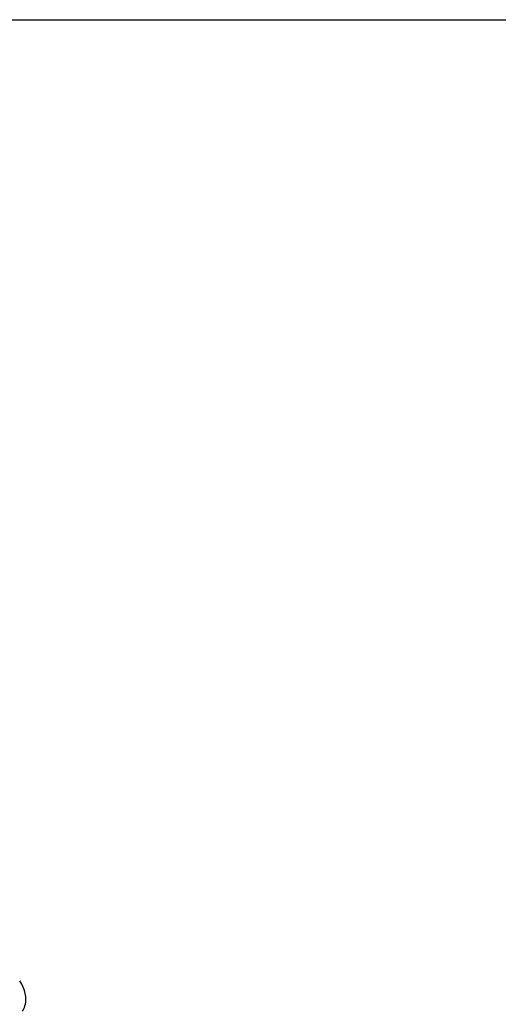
# Model space of a CAD drawing. Extents: x -559 to 3265, y -113 to 867.
# Tile 55 of 69: x 2964 to 2987, y 551 to 599. Entities that reach past the tile are written whole.
import ezdxf

# ---------------------------------------------------------------- set-up
doc = ezdxf.new("R2010")
doc.units = 0
doc.header["$LTSCALE"] = 2
doc.header["$MEASUREMENT"] = 0
doc.layers.get('0').update_dxf_attribs({"linetype": 'CONTINUOUS'})
doc.layers.get('DEFPOINTS').update_dxf_attribs({"linetype": 'CONTINUOUS'})
doc.layers.add('COSTRUZIONE', color=4, linetype='CONTINUOUS', lineweight=13)
doc.styles.add('ISO', font='tahoma.ttf')
doc.dimstyles.new('ISO-25', dxfattribs={"dimtxt": 20, "dimasz": 4, "dimexe": 1, "dimexo": 1.5, "dimgap": 1.5, "dimtad": 1, "dimdec": 0, "dimtxsty": 'ISO', "dimcen": 2.5, "dimclrd": 7, "dimclre": 7, "dimclrt": 7, "dimadec": 0, "dimazin": 0, "dimtfac": 1, "dimtdec": 0, "dimtmove": 0, "dimatfit": 3, "dimfxl": 1, "dimlwd": 13, "dimarcsym": 0})

# ---------------------------------------------------------------- blocks, each defined once
blk = doc.blocks.new('*D32')
at = {"layer": 'COSTRUZIONE', "color": 7, "lineweight": -2, "transparency": 16777216}
for p, q in [((2871.648, 599.245), (3041.657, 599.245)), ((2999.654, 73.672), (3041.657, 73.672))]:
    blk.add_line(p, q, dxfattribs=at)
at = {"layer": 'COSTRUZIONE', "color": 7, "lineweight": 13, "transparency": 16777216}
blk.add_line((3040.657, 77.672), (3040.657, 595.245), dxfattribs=at)
at = {"layer": 'COSTRUZIONE', "color": 7, "transparency": 16777216}
for points in [[(3039.99, 595.245), (3041.324, 595.245), (3040.657, 599.245)], [(3039.99, 77.672), (3041.324, 77.672), (3040.657, 73.672)]]:
    blk.add_solid(points, dxfattribs=at)
at = {"layer": 'DEFPOINTS', "color": 0, "transparency": 16777216}
for p in [(2870.148, 599.245), (3040.657, 599.245), (2998.154, 73.672)]:
    blk.add_point(p, dxfattribs=at)
at = {"layer": 'COSTRUZIONE', "color": 7, "transparency": 16777216, "insert": (3028.741, 336.459), "char_height": 20, "attachment_point": 5, "rotation": 90, "style": 'ISO'}
blk.add_mtext('525', dxfattribs=at)

msp = doc.modelspace()

# ---------------------------------------------------------------- linework, layer by layer
at = {"color": 7, "linetype": 'Continuous'}
msp.add_lwpolyline([(2963.93, 550.504), (2963.96, 550.553), (2963.991, 550.61), (2964.021, 550.677), (2964.049, 550.755), (2964.073, 550.846), (2964.09, 550.956), (2964.096, 551.083), (2964.089, 551.221), (2964.065, 551.368), (2964.025, 551.522), (2963.966, 551.677), (2963.889, 551.83), (2963.79, 551.984)], dxfattribs=at)

# ---------------------------------------------------------------- dimensions: what is measured, and where the dimension line sits
at = {"layer": 'COSTRUZIONE', "color": 7}
dim = msp.add_linear_dim(base=(3040.657, 599.245), p1=(2998.154, 73.672), p2=(2870.148, 599.245), angle=90, text='525', dimstyle='ISO-25', dxfattribs=at)
dim.commit()
dim.dimension.update_dxf_attribs({"geometry": '*D32', "text_midpoint": (3028.741, 336.459)})

doc.saveas('drawing.dxf')
